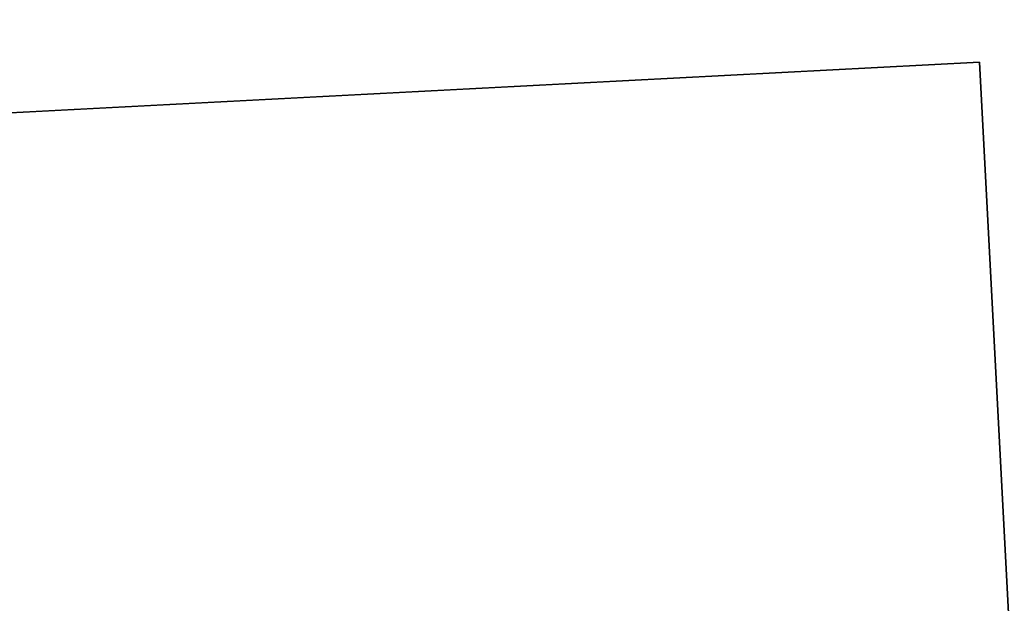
# Model space of a CAD drawing. Header units: millimetres. Extents: x -83 to 676, y -83 to 676.
# Tile 144 of 256: x 317.84 to 326.27, y 14.54 to 19.53. Entities that reach past the tile are written whole.
import ezdxf

# ---------------------------------------------------------------- set-up
doc = ezdxf.new("R2010")
doc.units = ezdxf.units.MM
doc.header["$MEASUREMENT"] = 0
doc.layers.add('IGES level 0', color=7, linetype='Continuous', true_color=0xff7878)

msp = doc.modelspace()

# ---------------------------------------------------------------- linework, layer by layer
at = {"layer": 'IGES level 0', "color": 254, "true_color": 0xcad1ee}
for p, q in [((326.0550068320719, 19.16671391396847, 48.0000000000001), (296.0961207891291, 17.59663522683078, 48.0000000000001)), ((296.0961207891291, 17.59663522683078, 47.0000000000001), (326.0550068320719, 19.16671391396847, 47.0000000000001)), ((326.0550068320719, 19.16671391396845, 47.5000000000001), (296.0961207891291, 17.59663522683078, 47.5000000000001)), ((326.0550068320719, 19.16671391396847, 47.0000000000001), (328.593300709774, -29.26681852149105, 47.0000000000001)), ((328.5933007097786, -29.26681852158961, 48.0000000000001), (326.0550068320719, 19.16671391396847, 48.0000000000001)), ((326.0550068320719, 19.16671391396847, 48.0000000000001), (326.0550068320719, 19.16671391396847, 47.0000000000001)), ((326.0550068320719, 19.16671391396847, 47.0000000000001), (326.0550068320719, 19.16671391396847, 48.0000000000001))]:
    msp.add_line(p, q, dxfattribs=at)
at = {"layer": 'IGES level 0', "color": 70, "true_color": 0x66ff00}
for p, q in [((326.0550068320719, 19.16671391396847, 48.0000000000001), (296.0961207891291, 17.59663522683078, 48.0000000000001)), ((326.0550068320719, 19.16671391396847, 47.0000000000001), (296.0961207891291, 17.59663522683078, 47.0000000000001)), ((328.593300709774, -29.26681852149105, 48.0000000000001), (326.0550068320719, 19.16671391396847, 48.0000000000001)), ((328.593300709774, -29.26681852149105, 47.0000000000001), (326.0550068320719, 19.16671391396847, 47.0000000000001))]:
    msp.add_line(p, q, dxfattribs=at)
at = {"layer": 'IGES level 0', "color": 153, "true_color": 0x5393cf}
for centre, radius in [((296.5, 296.5), 296.5), ((296.5, 296.5, -1.19999999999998), 296.5000000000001)]:
    msp.add_circle(centre, radius, dxfattribs=at)
at = {"layer": 'IGES level 0'}
for centre, radius in [((296.5, 296.5, 47), 296.5000000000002), ((296.5, 296.5), 296.5000000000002), ((296.5, 296.5, 47), 295.3000000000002), ((296.5, 296.5000000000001), 295.3000000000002)]:
    msp.add_circle(centre, radius, dxfattribs=at)
at = {"layer": 'IGES level 0', "color": 124, "true_color": 0x1aa180}
for centre in [(296.5, 296.5, 47.0000000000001), (296.5, 296.5000000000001, 45.8000000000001)]:
    msp.add_circle(centre, 294.9999999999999, dxfattribs=at)
at = {"layer": 'IGES level 0'}
for centre, radius, start, end in [((296.5, 296.5), 296.5000000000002, 225, 45), ((296.5, 296.5, 47), 296.5000000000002, 224.9999999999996, 45), ((296.5, 296.5, 23.5), 296.5000000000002, 225, 45), ((296.5, 296.5000000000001, 47), 295.3000000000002, 224.9999999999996, 44.99999999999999), ((296.5, 296.5000000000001), 295.3000000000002, 225, 44.99999999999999), ((296.5, 296.5, 23.5), 295.3000000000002, 225, 45.00000000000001)]:
    msp.add_arc(centre, radius, start, end, dxfattribs=at)
at = {"layer": 'IGES level 0', "color": 153, "true_color": 0x5393cf}
for centre, radius, start in [((296.5, 296.5, -1.19999999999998), 296.5, 164.9999999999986), ((296.5000000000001, 296.5000000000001), 296.5000000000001, 164.9999999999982), ((296.5000000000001, 296.5, -0.59999999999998), 296.5000000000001, 164.9999999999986)]:
    msp.add_arc(centre, radius, start, 344.9999999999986, dxfattribs=at)
at = {"layer": 'IGES level 0', "color": 124, "true_color": 0x1aa180}
for centre, start in [((296.5, 296.5, 45.8000000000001), 164.9999999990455), ((296.4999999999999, 296.5, 47.0000000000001), 164.9999999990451), ((296.5000000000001, 296.5, 46.4000000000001), 164.9999999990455)]:
    msp.add_arc(centre, 294.9999999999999, start, 344.9999999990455, dxfattribs=at)

doc.saveas('drawing.dxf')
